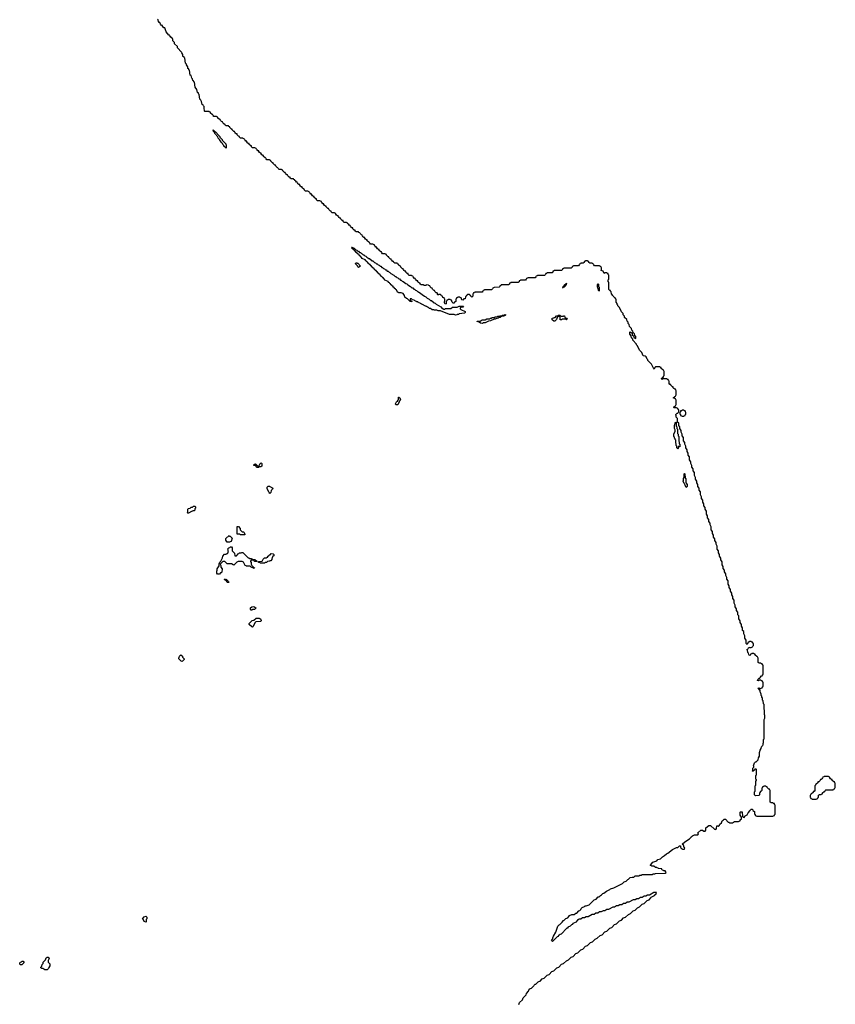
# Model space of a CAD drawing. Extents: x 2886962 to 3052311, y 540590 to 918621.
# Tile 19 of 164: x 2957950 to 2971490, y 695226 to 711575. Entities that reach past the tile are written whole.
import ezdxf

# ---------------------------------------------------------------- set-up
doc = ezdxf.new("R2010")
doc.units = 0

msp = doc.modelspace()

# ---------------------------------------------------------------- linework, layer by layer
at = {"layer": '0CON20XD'}
for points in [[(2962198, 709158), (2962185, 709160), (2962172, 709172), (2962160, 709185), (2962158, 709198), (2962145, 709200), (2962120, 709225), (2962118, 709238), (2962102, 709242), (2962095, 709250), (2962055, 709250), (2962040, 709265), (2962038, 709278), (2962025, 709280), (2962000, 709305), (2961998, 709318), (2961985, 709320), (2961972, 709332), (2961960, 709345), (2961958, 709358), (2961945, 709360), (2961932, 709372), (2961920, 709385), (2961918, 709398), (2961905, 709400), (2961892, 709412), (2961880, 709425), (2961878, 709438), (2961862, 709442), (2961855, 709450), (2961815, 709450), (2961800, 709465), (2961798, 709478), (2961785, 709480), (2961760, 709505), (2961758, 709518), (2961745, 709520), (2961732, 709532), (2961720, 709545), (2961718, 709558), (2961705, 709560), (2961692, 709572), (2961680, 709585), (2961678, 709598), (2961662, 709602), (2961655, 709610), (2961615, 709610), (2961600, 709625), (2961598, 709638), (2961585, 709640), (2961560, 709665), (2961558, 709678), (2961545, 709680), (2961532, 709692), (2961520, 709705), (2961518, 709718), (2961505, 709720), (2961492, 709732), (2961480, 709745), (2961478, 709758), (2961465, 709760), (2961452, 709772), (2961440, 709785), (2961438, 709798), (2961422, 709802), (2961415, 709810), (2961375, 709810), (2961360, 709825), (2961358, 709838), (2961345, 709840), (2961322, 709862), (2961318, 709878), (2961302, 709882), (2961282, 709902), (2961278, 709918), (2961262, 709922), (2961242, 709942), (2961238, 709958), (2961222, 709962), (2961215, 709970), (2961175, 709970), (2961160, 709985), (2961158, 709998), (2961145, 710000), (2961120, 710025), (2961118, 710038), (2961102, 710042), (2961095, 710050), (2961025, 710050), (2961020, 710055), (2961020, 710075), (2961010, 710095), (2961010, 710135), (2961000, 710145), (2960998, 710158), (2960980, 710165), (2960970, 710215), (2960960, 710225), (2960958, 710238), (2960940, 710255), (2960930, 710335), (2960920, 710345), (2960918, 710358), (2960900, 710365), (2960890, 710415), (2960862, 710455), (2960850, 710535), (2960840, 710545), (2960838, 710558), (2960822, 710565), (2960820, 710595), (2960810, 710605), (2960798, 710648), (2960782, 710655), (2960770, 710735), (2960760, 710745), (2960758, 710758), (2960740, 710765), (2960740, 710795), (2960720, 710825), (2960718, 710838), (2960702, 710855), (2960690, 710935), (2960680, 710945), (2960678, 710958), (2960660, 710965), (2960660, 710995), (2960640, 711025), (2960638, 711038), (2960570, 711105), (2960568, 711128), (2960520, 711175), (2960520, 711195), (2960493, 711223), (2960490, 711255), (2960482, 711262), (2960478, 711278), (2960465, 711280), (2960440, 711305), (2960438, 711318), (2960425, 711320), (2960380, 711375), (2960358, 711438), (2960345, 711440), (2960320, 711465), (2960318, 711478), (2960305, 711480), (2960285, 711500), (2960278, 711528), (2960265, 711530), (2960252, 711545), (2960250, 711575), (2960240, 711585)], [(2961375, 709440), (2961340, 709475), (2961338, 709488), (2961325, 709500), (2961318, 709518), (2961295, 709540), (2961268, 709588), (2961245, 709610), (2961238, 709628), (2961190, 709685), (2961188, 709698), (2961165, 709720), (2961162, 709748), (2961226, 709686), (2961232, 709672), (2961270, 709635), (2961272, 709622), (2961310, 709585), (2961312, 709572), (2961370, 709515), (2961372, 709502), (2961380, 709495), (2961380, 709445), (2961375, 709440)], [(2967730, 707215), (2967720, 707225), (2967720, 707255), (2967730, 707265), (2967730, 707335), (2967722, 707342), (2967718, 707358), (2967702, 707362), (2967695, 707370), (2967665, 707370), (2967655, 707360), (2967638, 707398), (2967602, 707412), (2967610, 707425), (2967610, 707455), (2967602, 707462), (2967598, 707478), (2967582, 707482), (2967575, 707490), (2967495, 707490), (2967480, 707505), (2967478, 707518), (2967462, 707522), (2967455, 707530), (2967415, 707530), (2967400, 707545), (2967398, 707558), (2967382, 707562), (2967375, 707570), (2967345, 707570), (2967338, 707562), (2967322, 707558), (2967320, 707545), (2967305, 707530), (2967265, 707530), (2967258, 707522), (2967242, 707518), (2967240, 707505), (2967225, 707490), (2967142, 707488), (2967138, 707482), (2967122, 707478), (2967120, 707465), (2967105, 707450), (2966985, 707450), (2966978, 707442), (2966962, 707438), (2966960, 707425), (2966945, 707410), (2966825, 707410), (2966818, 707402), (2966802, 707398), (2966800, 707385), (2966788, 707372), (2966705, 707370), (2966698, 707362), (2966682, 707358), (2966680, 707345), (2966665, 707330), (2966545, 707330), (2966538, 707322), (2966522, 707318), (2966520, 707305), (2966505, 707290), (2966385, 707290), (2966378, 707282), (2966362, 707278), (2966360, 707265), (2966348, 707252), (2966265, 707250), (2966258, 707242), (2966242, 707238), (2966240, 707225), (2966225, 707210), (2966105, 707210), (2966098, 707202), (2966082, 707198), (2966080, 707185), (2966065, 707170), (2965945, 707170), (2965938, 707162), (2965922, 707158), (2965920, 707145), (2965908, 707132), (2965825, 707130), (2965818, 707122), (2965802, 707118), (2965800, 707105), (2965785, 707090), (2965665, 707090), (2965658, 707082), (2965642, 707078), (2965640, 707065), (2965625, 707050), (2965505, 707050), (2965498, 707042), (2965482, 707038), (2965480, 707025), (2965470, 707015), (2965470, 706985), (2965455, 706970), (2965442, 706982), (2965438, 706998), (2965422, 707002), (2965415, 707010), (2965385, 707010), (2965378, 707002), (2965362, 706998), (2965360, 706985), (2965350, 706975), (2965348, 706942), (2965322, 706938), (2965305, 706920), (2965292, 706922), (2965278, 706958), (2965262, 706962), (2965255, 706970), (2965225, 706970), (2965218, 706962), (2965202, 706958), (2965200, 706945), (2965190, 706935), (2965190, 706895), (2965172, 706888), (2965155, 706870), (2965145, 706870), (2965132, 706882), (2965118, 706918), (2965102, 706922), (2965095, 706930), (2965065, 706930), (2965058, 706922), (2965042, 706918), (2965040, 706905), (2965030, 706895), (2965030, 706855), (2965015, 706850), (2965000, 706875), (2965000, 706895), (2965010, 706905), (2965010, 706935), (2965002, 706942), (2964998, 706958), (2964982, 706962), (2964962, 706982), (2964958, 706998), (2964942, 707002), (2964935, 707010), (2964905, 707010), (2964892, 707002), (2964878, 707038), (2964862, 707042), (2964842, 707062), (2964838, 707078), (2964822, 707082), (2964802, 707102), (2964798, 707118), (2964782, 707122), (2964762, 707142), (2964758, 707158), (2964742, 707162), (2964738, 707168), (2964705, 707170), (2964695, 707160), (2964665, 707160), (2964655, 707170), (2964615, 707170), (2964600, 707185), (2964598, 707198), (2964585, 707200), (2964572, 707212), (2964560, 707225), (2964558, 707238), (2964545, 707240), (2964520, 707265), (2964518, 707278), (2964505, 707280), (2964480, 707305), (2964478, 707318), (2964462, 707322), (2964455, 707330), (2964415, 707330), (2964400, 707345), (2964398, 707358), (2964385, 707360), (2964360, 707385), (2964358, 707398), (2964345, 707400), (2964332, 707412), (2964320, 707425), (2964318, 707438), (2964305, 707440), (2964292, 707452), (2964280, 707465), (2964278, 707478), (2964265, 707480), (2964252, 707492), (2964240, 707505), (2964238, 707518), (2964222, 707522), (2964215, 707530), (2964175, 707530), (2964160, 707545), (2964158, 707558), (2964145, 707560), (2964120, 707585), (2964118, 707598), (2964105, 707600), (2964092, 707612), (2964080, 707625), (2964078, 707638), (2964065, 707640), (2964052, 707652), (2964040, 707665), (2964038, 707678), (2964022, 707682), (2964015, 707690), (2963975, 707690), (2963960, 707705), (2963958, 707718), (2963945, 707720), (2963920, 707745), (2963918, 707758), (2963905, 707760), (2963892, 707772), (2963880, 707785), (2963878, 707798), (2963865, 707800), (2963852, 707812), (2963840, 707825), (2963838, 707838), (2963822, 707842), (2963815, 707850), (2963775, 707850), (2963760, 707865), (2963758, 707878), (2963745, 707880), (2963720, 707905), (2963718, 707918), (2963705, 707920), (2963692, 707932), (2963680, 707945), (2963678, 707958), (2963665, 707960), (2963652, 707972), (2963640, 707985), (2963638, 707998), (2963625, 708000), (2963612, 708012), (2963600, 708025), (2963598, 708038), (2963582, 708042), (2963575, 708050), (2963535, 708050), (2963520, 708065), (2963518, 708078), (2963505, 708080), (2963480, 708105), (2963478, 708118), (2963465, 708120), (2963452, 708132), (2963440, 708145), (2963438, 708158), (2963425, 708160), (2963412, 708172), (2963400, 708185), (2963398, 708198), (2963382, 708202), (2963375, 708210), (2963335, 708210), (2963320, 708225), (2963318, 708238), (2963305, 708240), (2963280, 708265), (2963278, 708278), (2963265, 708280), (2963252, 708292), (2963240, 708305), (2963238, 708318), (2963225, 708320), (2963212, 708332), (2963200, 708345), (2963198, 708358), (2963182, 708362), (2963175, 708370), (2963135, 708370), (2963120, 708385), (2963118, 708398), (2963105, 708400), (2963080, 708425), (2963078, 708438), (2963065, 708440), (2963052, 708452), (2963040, 708465), (2963038, 708478), (2963025, 708480), (2963012, 708492), (2963000, 708505), (2962998, 708518), (2962985, 708520), (2962972, 708532), (2962960, 708545), (2962958, 708558), (2962942, 708562), (2962935, 708570), (2962895, 708570), (2962880, 708585), (2962878, 708598), (2962865, 708600), (2962840, 708625), (2962838, 708638), (2962825, 708640), (2962812, 708652), (2962800, 708665), (2962798, 708678), (2962785, 708680), (2962772, 708692), (2962760, 708705), (2962758, 708718), (2962742, 708722), (2962735, 708730), (2962695, 708730), (2962680, 708745), (2962678, 708758), (2962665, 708760), (2962640, 708785), (2962638, 708798), (2962625, 708800), (2962612, 708812), (2962600, 708825), (2962598, 708838), (2962585, 708840), (2962572, 708852), (2962560, 708865), (2962558, 708878), (2962545, 708880), (2962532, 708892), (2962520, 708905), (2962518, 708918), (2962502, 708922), (2962495, 708930), (2962455, 708930), (2962440, 708945), (2962438, 708958), (2962425, 708960), (2962400, 708985), (2962398, 708998), (2962385, 709000), (2962372, 709012), (2962360, 709025), (2962358, 709038), (2962345, 709040), (2962332, 709052), (2962320, 709065), (2962318, 709078), (2962302, 709082), (2962295, 709090), (2962255, 709090), (2962240, 709105), (2962238, 709118), (2962225, 709120), (2962200, 709145), (2962198, 709158)], [(2965185, 706670), (2965165, 706680), (2965085, 706680), (2964935, 706740), (2964895, 706740), (2964875, 706750), (2964835, 706750), (2964825, 706760), (2964795, 706760), (2964768, 706778), (2964752, 706782), (2964738, 706798), (2964722, 706802), (2964718, 706808), (2964702, 706812), (2964698, 706818), (2964685, 706820), (2964638, 706848), (2964622, 706852), (2964618, 706858), (2964602, 706862), (2964598, 706868), (2964582, 706872), (2964578, 706878), (2964562, 706882), (2964558, 706888), (2964542, 706892), (2964538, 706898), (2964522, 706902), (2964518, 706908), (2964502, 706912), (2964498, 706918), (2964472, 706922), (2964455, 706940), (2964432, 706938), (2964430, 706925), (2964458, 706898), (2964458, 706892), (2964430, 706895), (2964388, 706938), (2964370, 706945), (2964345, 706970), (2964340, 706995), (2964318, 707028), (2964285, 707040), (2964245, 707040), (2964238, 707048), (2964222, 707052), (2964208, 707088), (2964192, 707092), (2964188, 707108), (2964172, 707112), (2964168, 707128), (2964152, 707132), (2964148, 707148), (2964132, 707152), (2964128, 707168), (2964112, 707172), (2964108, 707188), (2964092, 707192), (2964088, 707208), (2964072, 707212), (2964068, 707228), (2964012, 707252), (2964008, 707268), (2963992, 707272), (2963988, 707288), (2963972, 707292), (2963968, 707308), (2963952, 707312), (2963948, 707328), (2963932, 707332), (2963928, 707348), (2963912, 707352), (2963908, 707368), (2963892, 707372), (2963888, 707388), (2963872, 707392), (2963868, 707408), (2963852, 707412), (2963848, 707428), (2963832, 707432), (2963828, 707448), (2963812, 707452), (2963808, 707468), (2963792, 707472), (2963788, 707488), (2963772, 707492), (2963768, 707508), (2963752, 707512), (2963748, 707528), (2963732, 707532), (2963728, 707548), (2963712, 707552), (2963708, 707568), (2963692, 707572), (2963688, 707588), (2963632, 707612), (2963628, 707628), (2963612, 707632), (2963608, 707648), (2963592, 707652), (2963588, 707668), (2963572, 707672), (2963568, 707688), (2963552, 707692), (2963548, 707708), (2963532, 707712), (2963528, 707728), (2963512, 707732), (2963508, 707748), (2963492, 707752), (2963488, 707768), (2963472, 707772), (2963470, 707790), (2963460, 707795), (2963465, 707800), (2963470, 707790), (2963485, 707790), (2963492, 707782), (2963505, 707780), (2963532, 707752), (2963545, 707750), (2963562, 707732), (2963575, 707730), (2963592, 707712), (2963605, 707710), (2963622, 707692), (2963635, 707690), (2963652, 707672), (2963665, 707670), (2963682, 707652), (2963695, 707650), (2963712, 707632), (2963732, 707622), (2963742, 707612), (2963755, 707610), (2963802, 707572), (2963815, 707570), (2963842, 707542), (2963855, 707540), (2963872, 707522), (2963885, 707520), (2963902, 707502), (2963915, 707500), (2963932, 707482), (2963945, 707480), (2963962, 707462), (2963975, 707460), (2963992, 707442), (2964005, 707440), (2964022, 707422), (2964035, 707420), (2964052, 707402), (2964065, 707400), (2964082, 707382), (2964095, 707380), (2964112, 707362), (2964160, 707335), (2964182, 707312), (2964195, 707310), (2964212, 707292), (2964225, 707290), (2964242, 707272), (2964255, 707270), (2964272, 707252), (2964285, 707250), (2964302, 707232), (2964315, 707230), (2964362, 707192), (2964375, 707190), (2964392, 707172), (2964440, 707145), (2964462, 707122), (2964475, 707120), (2964492, 707102), (2964505, 707100), (2964522, 707082), (2964535, 707080), (2964552, 707062), (2964570, 707055), (2964672, 706982), (2964690, 706975), (2964712, 706952), (2964750, 706935), (2964772, 706912), (2964785, 706910), (2964832, 706872), (2964845, 706870), (2964862, 706852), (2964940, 706805), (2964962, 706782), (2964975, 706780), (2964985, 706770), (2965005, 706770), (2965015, 706780), (2965105, 706780), (2965135, 706800), (2965215, 706800), (2965245, 706820), (2965318, 706818), (2965305, 706800), (2965272, 706798), (2965262, 706788), (2965260, 706775), (2965272, 706762), (2965348, 706728), (2965348, 706712), (2965335, 706700), (2965245, 706690), (2965235, 706680), (2965215, 706680), (2965205, 706672), (2965185, 706670)], [(2963575, 707460), (2963562, 707472), (2963558, 707488), (2963522, 707522), (2963532, 707538), (2963545, 707540), (2963552, 707532), (2963565, 707530), (2963610, 707485), (2963575, 707460)], [(2966965, 707120), (2966960, 707125), (2966970, 707130), (2966970, 707145), (2966988, 707152), (2966990, 707165), (2967028, 707198), (2967015, 707160), (2966990, 707135), (2966970, 707130), (2966965, 707120)], [(2967565, 707070), (2967550, 707125), (2967540, 707135), (2967540, 707175), (2967555, 707190), (2967560, 707185), (2967560, 707145), (2967570, 707135), (2967570, 707075), (2967565, 707070)], [(2968525, 697610), (2968545, 697628), (2968588, 697642), (2968620, 697675), (2968654, 697696), (2968685, 697726), (2968712, 697738), (2968790, 697795), (2968855, 697828), (2968878, 697832), (2968905, 697860), (2968918, 697858), (2968920, 697835), (2968928, 697828), (2968932, 697812), (2968948, 697808), (2968955, 697800), (2968988, 697802), (2968990, 697825), (2968982, 697832), (2968968, 697868), (2968950, 697885), (2968990, 697925), (2969068, 697972), (2969098, 698002), (2969102, 698015), (2969120, 698025), (2969155, 698040), (2969208, 698042), (2969220, 698055), (2969212, 698062), (2969210, 698075), (2969260, 698115), (2969285, 698120), (2969305, 698100), (2969328, 698102), (2969340, 698115), (2969340, 698155), (2969390, 698195), (2969417, 698197), (2969482, 698132), (2969505, 698130), (2969520, 698145), (2969522, 698188), (2969535, 698190), (2969548, 698182), (2969568, 698202), (2969572, 698218), (2969598, 698242), (2969610, 698275), (2969628, 698282), (2969645, 698298), (2969668, 698298), (2969712, 698252), (2969728, 698248), (2969735, 698240), (2969785, 698240), (2969815, 698260), (2969885, 698260), (2969892, 698268), (2969908, 698272), (2969912, 698288), (2969930, 698305), (2969930, 698335), (2969910, 698365), (2969910, 698415), (2969915, 698420), (2969945, 698420), (2969950, 698345), (2969962, 698332), (2969975, 698330), (2969988, 698342), (2969992, 698358), (2970028, 698372), (2970042, 698408), (2970078, 698442), (2970080, 698455), (2970092, 698468), (2970108, 698468), (2970120, 698455), (2970122, 698442), (2970140, 698435), (2970150, 698425), (2970150, 698385), (2970158, 698378), (2970162, 698362), (2970178, 698358), (2970185, 698350), (2970455, 698350), (2970462, 698358), (2970478, 698362), (2970480, 698375), (2970490, 698385), (2970490, 698535), (2970482, 698542), (2970478, 698558), (2970462, 698562), (2970455, 698570), (2970425, 698570), (2970410, 698585), (2970410, 698775), (2970402, 698782), (2970398, 698798), (2970385, 698800), (2970360, 698825), (2970358, 698838), (2970342, 698842), (2970335, 698850), (2970305, 698850), (2970298, 698842), (2970282, 698838), (2970280, 698825), (2970270, 698815), (2970270, 698775), (2970255, 698760), (2970242, 698758), (2970240, 698745), (2970230, 698735), (2970230, 698705), (2970218, 698692), (2970165, 698690), (2970150, 698705), (2970150, 698755), (2970160, 698765), (2970160, 698855), (2970170, 698865), (2970170, 698935), (2970180, 698945), (2970180, 698955), (2970170, 698965), (2970170, 699025), (2970180, 699035), (2970180, 699125), (2970175, 699130), (2970152, 699128), (2970148, 699112), (2970132, 699108), (2970125, 699090), (2970110, 699105), (2970120, 699115), (2970120, 699145), (2970140, 699165), (2970140, 699175), (2970130, 699185), (2970150, 699235), (2970165, 699250), (2970178, 699252), (2970212, 699288), (2970215, 699320), (2970232, 699348), (2970234, 699405), (2970242, 699445), (2970260, 699475), (2970265, 699500), (2970278, 699512), (2970280, 699525), (2970290, 699535), (2970290, 699555), (2970300, 699575), (2970300, 699625), (2970310, 699635), (2970310, 699955), (2970320, 699975), (2970320, 700025), (2970312, 700035), (2970310, 700205), (2970300, 700215), (2970290, 700265), (2970280, 700275), (2970280, 700315), (2970273, 700323), (2970270, 700345), (2970260, 700355), (2970260, 700375), (2970250, 700405), (2970240, 700415), (2970240, 700435), (2970212, 700475), (2970225, 700480), (2970235, 700470), (2970255, 700470), (2970262, 700478), (2970278, 700482), (2970280, 700495), (2970290, 700505), (2970290, 700575), (2970282, 700582), (2970278, 700598), (2970262, 700602), (2970255, 700610), (2970225, 700610), (2970215, 700600), (2970200, 700605), (2970202, 700618), (2970225, 700640), (2970238, 700642), (2970240, 700655), (2970265, 700680), (2970278, 700682), (2970280, 700695), (2970290, 700705), (2970290, 700855), (2970282, 700862), (2970278, 700878), (2970262, 700882), (2970255, 700890), (2970225, 700890), (2970212, 700902), (2970210, 700975), (2970202, 700982), (2970198, 700998), (2970185, 701000), (2970160, 701025), (2970158, 701038), (2970142, 701042), (2970135, 701050), (2970105, 701050), (2970098, 701042), (2970082, 701038), (2970075, 701020), (2970062, 701022), (2970052, 701032), (2970050, 701055), (2970040, 701065), (2970030, 701105), (2970020, 701115), (2970038, 701122), (2970052, 701158), (2970065, 701150), (2970095, 701150), (2970102, 701158), (2970118, 701162), (2970120, 701175), (2970130, 701185), (2970130, 701215), (2970122, 701222), (2970118, 701238), (2970102, 701242), (2970095, 701250), (2970065, 701250), (2970058, 701242), (2970042, 701238), (2970028, 701202), (2970010, 701215), (2970010, 701275), (2969990, 701305), (2969990, 701345), (2969970, 701375), (2969970, 701415), (2969950, 701435), (2969950, 701475), (2969930, 701505), (2969930, 701535), (2969910, 701565), (2969910, 701595), (2969890, 701625), (2969890, 701675), (2969870, 701695), (2969870, 701735), (2969850, 701765), (2969850, 701795), (2969830, 701825), (2969830, 701855), (2969810, 701885), (2969810, 701935), (2969790, 701965), (2969790, 701995), (2969770, 702025), (2969770, 702055), (2969750, 702085), (2969750, 702115), (2969730, 702145), (2969730, 702175), (2969710, 702205), (2969710, 702255), (2969690, 702285), (2969690, 702315), (2969670, 702345), (2969670, 702375), (2969650, 702405), (2969650, 702435), (2969630, 702465), (2969630, 702495), (2969610, 702525), (2969610, 702575), (2969590, 702605), (2969590, 702635), (2969570, 702665), (2969570, 702695), (2969550, 702725), (2969550, 702755), (2969530, 702785), (2969530, 702835), (2969510, 702865), (2969510, 702895), (2969490, 702925), (2969490, 702955), (2969470, 702985), (2969470, 703015), (2969450, 703045), (2969450, 703075), (2969430, 703105), (2969430, 703155), (2969410, 703185), (2969410, 703215), (2969390, 703245), (2969390, 703275), (2969370, 703305), (2969370, 703335), (2969350, 703365), (2969350, 703415), (2969330, 703445), (2969330, 703475), (2969310, 703505), (2969310, 703535), (2969290, 703565), (2969290, 703595), (2969270, 703625), (2969270, 703655), (2969250, 703685), (2969250, 703735), (2969230, 703765), (2969230, 703795), (2969210, 703825), (2969210, 703855), (2969190, 703885), (2969190, 703915), (2969170, 703945), (2969170, 703975), (2969150, 704005), (2969150, 704055), (2969130, 704085), (2969130, 704115), (2969110, 704145), (2969110, 704175), (2969090, 704205), (2969090, 704235), (2969070, 704265), (2969070, 704315), (2969050, 704345), (2969050, 704375), (2969030, 704405), (2969030, 704435), (2969010, 704465), (2969010, 704495), (2968990, 704525), (2968990, 704555), (2968970, 704585), (2968970, 704635), (2968950, 704665), (2968950, 704695), (2968930, 704725), (2968930, 704755), (2968910, 704785), (2968910, 704815), (2968890, 704835), (2968890, 704875), (2968870, 704895), (2968870, 704955), (2968850, 704975), (2968850, 705005), (2968845, 705010), (2968843, 705017), (2968852, 705028), (2968865, 705040), (2968878, 705042), (2968880, 705055), (2968890, 705065), (2968890, 705095), (2968882, 705102), (2968878, 705118), (2968862, 705122), (2968855, 705130), (2968815, 705130), (2968810, 705135), (2968812, 705148), (2968825, 705160), (2968838, 705162), (2968840, 705175), (2968850, 705185), (2968850, 705255), (2968842, 705262), (2968838, 705278), (2968800, 705295), (2968825, 705320), (2968838, 705322), (2968840, 705335), (2968850, 705345), (2968850, 705415), (2968842, 705422), (2968838, 705438), (2968825, 705440), (2968812, 705452), (2968800, 705465), (2968798, 705478), (2968785, 705480), (2968760, 705505), (2968758, 705518), (2968745, 705520), (2968732, 705532), (2968730, 705575), (2968722, 705582), (2968718, 705598), (2968702, 705602), (2968695, 705610), (2968625, 705610), (2968615, 705600), (2968602, 705612), (2968602, 705618), (2968625, 705640), (2968638, 705642), (2968640, 705655), (2968650, 705665), (2968650, 705735), (2968642, 705742), (2968638, 705758), (2968625, 705760), (2968600, 705785), (2968598, 705798), (2968582, 705802), (2968575, 705810), (2968505, 705810), (2968492, 705798), (2968485, 705770), (2968475, 705780), (2968438, 705858), (2968380, 705915), (2968380, 705925), (2968365, 705940), (2968348, 705978), (2968335, 705990), (2968302, 705995), (2968278, 706048), (2968240, 706085), (2968208, 706158), (2968190, 706175), (2968188, 706188), (2968160, 706215), (2968158, 706228), (2968130, 706255), (2968128, 706268), (2968110, 706285), (2968110, 706295), (2968100, 706305), (2968100, 706325), (2968080, 706355), (2968080, 706385), (2968085, 706390), (2968098, 706388), (2968118, 706368), (2968120, 706345), (2968138, 706328), (2968152, 706292), (2968180, 706280), (2968180, 706315), (2968162, 706332), (2968158, 706358), (2968132, 706382), (2968130, 706405), (2968112, 706422), (2968108, 706448), (2968072, 706482), (2968070, 706515), (2968052, 706532), (2968050, 706555), (2968032, 706572), (2968028, 706598), (2967992, 706632), (2967990, 706655), (2967970, 706675), (2967968, 706698), (2967940, 706725), (2967908, 706798), (2967880, 706825), (2967880, 706835), (2967870, 706845), (2967870, 706865), (2967850, 706885), (2967850, 706935), (2967842, 706942), (2967838, 706958), (2967825, 706960), (2967802, 706982), (2967798, 706998), (2967773, 707023), (2967770, 707055), (2967760, 707065), (2967758, 707078), (2967745, 707080), (2967733, 707093), (2967730, 707215)], [(2965635, 706533), (2965600, 706535), (2965575, 706552), (2965542, 706562), (2965545, 706570), (2965595, 706570), (2965625, 706590), (2965675, 706590), (2965705, 706610), (2965755, 706610), (2965762, 706618), (2965785, 706620), (2965795, 706630), (2965835, 706630), (2965845, 706640), (2965875, 706640), (2965885, 706650), (2965915, 706650), (2965925, 706660), (2965955, 706660), (2965965, 706670), (2965995, 706670), (2966005, 706680), (2966020, 706675), (2966008, 706662), (2965992, 706658), (2965985, 706650), (2965955, 706650), (2965925, 706630), (2965905, 706630), (2965895, 706620), (2965852, 706608), (2965845, 706600), (2965825, 706600), (2965767, 706573), (2965735, 706570), (2965675, 706542), (2965645, 706540), (2965635, 706533)], [(2966835, 706570), (2966815, 706570), (2966792, 706592), (2966792, 706618), (2966818, 706622), (2966822, 706628), (2966838, 706632), (2966862, 706658), (2966885, 706660), (2966895, 706670), (2966918, 706668), (2966935, 706650), (2966975, 706650), (2966982, 706658), (2966995, 706660), (2967002, 706632), (2967012, 706622), (2967028, 706618), (2967040, 706605), (2967025, 706590), (2967015, 706600), (2966955, 706600), (2966945, 706590), (2966925, 706590), (2966920, 706595), (2966920, 706635), (2966908, 706648), (2966895, 706650), (2966872, 706628), (2966860, 706595), (2966835, 706570)], [(2964225, 705180), (2964195, 705180), (2964190, 705195), (2964205, 705230), (2964215, 705240), (2964228, 705242), (2964230, 705255), (2964240, 705265), (2964240, 705305), (2964245, 705310), (2964258, 705298), (2964270, 705265), (2964262, 705258), (2964260, 705245), (2964252, 705238), (2964250, 705225), (2964242, 705218), (2964225, 705180)], [(2968975, 704990), (2968982, 704998), (2968998, 705002), (2969000, 705015), (2969010, 705025), (2969010, 705055), (2969002, 705062), (2968998, 705078), (2968982, 705082), (2968975, 705090), (2968945, 705090), (2968938, 705082), (2968922, 705078), (2968920, 705065), (2968910, 705055), (2968910, 705025), (2968918, 705018), (2968922, 705002), (2968938, 704998), (2968945, 704990), (2968975, 704990)], [(2968875, 704450), (2968860, 704465), (2968860, 704495), (2968850, 704505), (2968850, 704535), (2968840, 704545), (2968840, 704595), (2968832, 704602), (2968830, 704615), (2968820, 704625), (2968820, 704645), (2968810, 704655), (2968810, 704695), (2968830, 704745), (2968830, 704765), (2968820, 704785), (2968820, 704835), (2968832, 704875), (2968845, 704890), (2968850, 704885), (2968850, 704825), (2968860, 704815), (2968860, 704785), (2968870, 704775), (2968870, 704705), (2968880, 704695), (2968880, 704665), (2968890, 704655), (2968890, 704575), (2968900, 704565), (2968900, 704535), (2968910, 704525), (2968910, 704485), (2968905, 704480), (2968895, 704490), (2968882, 704488), (2968880, 704455), (2968875, 704450)], [(2961915, 704140), (2961892, 704142), (2961865, 704170), (2961835, 704170), (2961840, 704195), (2961865, 704200), (2961902, 704162), (2961915, 704160), (2961928, 704172), (2961942, 704208), (2961958, 704218), (2961970, 704205), (2961968, 704162), (2961955, 704150), (2961925, 704150), (2961915, 704140)], [(2969015, 703810), (2968998, 703848), (2968990, 703855), (2968988, 703868), (2968980, 703875), (2968978, 703888), (2968970, 703895), (2968968, 703908), (2968960, 703915), (2968970, 703925), (2968970, 703955), (2968980, 703975), (2968980, 704035), (2968985, 704040), (2968990, 704035), (2968990, 704005), (2969000, 703995), (2969000, 703965), (2969010, 703955), (2969010, 703885), (2969030, 703855), (2969030, 703825), (2969015, 703810)], [(2962105, 703710), (2962092, 703722), (2962088, 703738), (2962060, 703785), (2962060, 703815), (2962075, 703830), (2962095, 703830), (2962102, 703822), (2962135, 703810), (2962150, 703795), (2962148, 703782), (2962122, 703758), (2962120, 703725), (2962105, 703710)], [(2960755, 703380), (2960742, 703382), (2960730, 703395), (2960740, 703405), (2960742, 703448), (2960755, 703460), (2960778, 703462), (2960795, 703480), (2960818, 703482), (2960835, 703500), (2960858, 703498), (2960870, 703485), (2960870, 703465), (2960860, 703455), (2960858, 703432), (2960845, 703420), (2960822, 703418), (2960818, 703412), (2960802, 703408), (2960755, 703380)], [(2961685, 703020), (2961615, 703020), (2961605, 703030), (2961562, 703032), (2961562, 703158), (2961585, 703160), (2961610, 703125), (2961612, 703102), (2961642, 703072), (2961665, 703070), (2961678, 703058), (2961682, 703042), (2961690, 703035), (2961685, 703020)], [(2961435, 702900), (2961395, 702900), (2961370, 702935), (2961372, 702958), (2961425, 703010), (2961432, 703002), (2961445, 703000), (2961480, 702965), (2961458, 702912), (2961442, 702908), (2961435, 702900)], [(2961265, 702370), (2961235, 702370), (2961220, 702385), (2961220, 702425), (2961228, 702432), (2961230, 702455), (2961260, 702505), (2961260, 702545), (2961268, 702552), (2961272, 702568), (2961288, 702582), (2961292, 702598), (2961318, 702642), (2961322, 702668), (2961352, 702698), (2961378, 702702), (2961382, 702708), (2961398, 702712), (2961418, 702732), (2961410, 702745), (2961410, 702775), (2961400, 702785), (2961422, 702808), (2961438, 702812), (2961445, 702820), (2961465, 702820), (2961478, 702808), (2961480, 702755), (2961518, 702718), (2961522, 702672), (2961548, 702672), (2961552, 702688), (2961568, 702692), (2961572, 702708), (2961588, 702712), (2961595, 702720), (2961625, 702720), (2961635, 702730), (2961655, 702730), (2961742, 702642), (2961758, 702638), (2961765, 702630), (2961795, 702630), (2961825, 702610), (2961855, 702610), (2961862, 702602), (2961878, 702598), (2961890, 702585), (2961885, 702580), (2961855, 702580), (2961835, 702600), (2961795, 702600), (2961780, 702585), (2961782, 702572), (2961790, 702565), (2961790, 702535), (2961800, 702525), (2961802, 702512), (2961832, 702482), (2961850, 702475), (2961845, 702460), (2961792, 702482), (2961775, 702500), (2961715, 702500), (2961708, 702508), (2961692, 702512), (2961668, 702568), (2961652, 702572), (2961645, 702580), (2961575, 702580), (2961568, 702572), (2961552, 702568), (2961505, 702520), (2961492, 702522), (2961465, 702540), (2961395, 702540), (2961358, 702578), (2961325, 702580), (2961280, 702535), (2961282, 702522), (2961290, 702515), (2961290, 702485), (2961310, 702455), (2961307, 702403), (2961295, 702390), (2961282, 702388), (2961265, 702370)], [(2962015, 702550), (2961945, 702550), (2961935, 702560), (2961912, 702562), (2961912, 702578), (2961978, 702582), (2961992, 702618), (2962012, 702638), (2962045, 702640), (2962052, 702648), (2962068, 702652), (2962072, 702668), (2962088, 702672), (2962092, 702688), (2962108, 702692), (2962125, 702710), (2962158, 702708), (2962170, 702695), (2962170, 702675), (2962152, 702668), (2962148, 702652), (2962142, 702648), (2962138, 702612), (2962118, 702592), (2962102, 702588), (2962098, 702582), (2962065, 702580), (2962048, 702562), (2962025, 702560), (2962015, 702550)], [(2961415, 702230), (2961392, 702232), (2961388, 702248), (2961352, 702282), (2961352, 702288), (2961365, 702290), (2961372, 702282), (2961385, 702280), (2961418, 702248), (2961420, 702235), (2961415, 702230)], [(2961805, 701770), (2961792, 701772), (2961780, 701785), (2961782, 701808), (2961802, 701828), (2961835, 701830), (2961868, 701808), (2961868, 701802), (2961848, 701782), (2961815, 701780), (2961805, 701770)], [(2961815, 701490), (2961802, 701492), (2961762, 701532), (2961762, 701548), (2961812, 701598), (2961838, 701602), (2961875, 701640), (2961925, 701640), (2961932, 701632), (2961948, 701628), (2961952, 701612), (2961960, 701605), (2961958, 701592), (2961945, 701580), (2961872, 701578), (2961852, 701558), (2961828, 701502), (2961815, 701490)], [(2960645, 700920), (2960632, 700922), (2960590, 700965), (2960592, 700978), (2960600, 700985), (2960602, 701008), (2960625, 701030), (2960650, 701005), (2960652, 700992), (2960680, 700965), (2960678, 700952), (2960645, 700920)], [(2971175, 698630), (2971182, 698638), (2971198, 698642), (2971200, 698655), (2971210, 698665), (2971212, 698698), (2971225, 698710), (2971255, 698710), (2971262, 698718), (2971278, 698722), (2971280, 698735), (2971305, 698760), (2971318, 698762), (2971320, 698775), (2971332, 698788), (2971455, 698790), (2971462, 698798), (2971478, 698802), (2971480, 698815), (2971490, 698825), (2971490, 698895), (2971482, 698902), (2971478, 698918), (2971465, 698920), (2971440, 698945), (2971438, 698958), (2971425, 698960), (2971412, 698972), (2971400, 698985), (2971398, 698998), (2971382, 699002), (2971375, 699010), (2971305, 699010), (2971298, 699002), (2971282, 698998), (2971280, 698985), (2971268, 698972), (2971255, 698960), (2971242, 698958), (2971240, 698945), (2971228, 698932), (2971215, 698920), (2971202, 698918), (2971200, 698905), (2971175, 698880), (2971162, 698878), (2971160, 698865), (2971150, 698855), (2971150, 698775), (2971138, 698762), (2971122, 698758), (2971120, 698745), (2971095, 698720), (2971082, 698718), (2971080, 698705), (2971070, 698695), (2971070, 698665), (2971078, 698658), (2971082, 698642), (2971098, 698638), (2971105, 698630), (2971175, 698630)], [(2966238, 695222), (2966250, 695255), (2966298, 695302), (2966310, 695335), (2966358, 695382), (2966362, 695408), (2966398, 695442), (2966410, 695475), (2966425, 695488), (2966448, 695492), (2966488, 695532), (2966490, 695545), (2966505, 695560), (2966518, 695562), (2966555, 695600), (2966570, 695605), (2966588, 695612), (2966625, 695650), (2966658, 695662), (2966705, 695710), (2966738, 695722), (2966785, 695770), (2966818, 695782), (2966865, 695830), (2966898, 695842), (2966945, 695890), (2966978, 695902), (2967025, 695950), (2967058, 695962), (2967105, 696010), (2967138, 696022), (2967185, 696070), (2967218, 696082), (2967265, 696130), (2967298, 696142), (2967345, 696190), (2967378, 696202), (2967425, 696250), (2967458, 696262), (2967505, 696310), (2967538, 696322), (2967585, 696370), (2967618, 696382), (2967665, 696430), (2967698, 696442), (2967745, 696490), (2967778, 696502), (2967825, 696550), (2967858, 696562), (2967905, 696610), (2967938, 696622), (2967975, 696660), (2968008, 696672), (2968055, 696720), (2968088, 696732), (2968135, 696780), (2968168, 696792), (2968205, 696830), (2968238, 696842), (2968252, 696858), (2968285, 696890), (2968318, 696902), (2968365, 696950), (2968398, 696962), (2968428, 696992), (2968432, 697008), (2968488, 697032), (2968492, 697048), (2968508, 697052), (2968520, 697080), (2968475, 697080), (2968405, 697040), (2968375, 697040), (2968345, 697020), (2968315, 697020), (2968285, 697000), (2968255, 697000), (2968225, 696980), (2968195, 696980), (2968165, 696960), (2968135, 696960), (2968065, 696920), (2968035, 696920), (2968005, 696900), (2967975, 696900), (2967945, 696880), (2967915, 696880), (2967885, 696860), (2967855, 696860), (2967825, 696840), (2967795, 696840), (2967725, 696800), (2967695, 696800), (2967665, 696780), (2967635, 696780), (2967605, 696760), (2967575, 696760), (2967545, 696740), (2967515, 696740), (2967485, 696720), (2967455, 696720), (2967385, 696680), (2967355, 696680), (2967325, 696660), (2967295, 696660), (2967265, 696640), (2967235, 696640), (2967228, 696632), (2967212, 696628), (2967208, 696612), (2967192, 696608), (2967188, 696592), (2967132, 696568), (2967128, 696552), (2967112, 696548), (2967088, 696522), (2967052, 696508), (2967048, 696492), (2967032, 696488), (2966938, 696392), (2966922, 696388), (2966908, 696372), (2966892, 696368), (2966888, 696352), (2966872, 696348), (2966795, 696270), (2966780, 696285), (2966800, 696315), (2966800, 696335), (2966808, 696342), (2966810, 696355), (2966852, 696425), (2966867, 696473), (2966884, 696526), (2966905, 696548), (2966918, 696552), (2966958, 696592), (2966975, 696618), (2966988, 696622), (2967015, 696650), (2967048, 696662), (2967068, 696682), (2967075, 696700), (2967118, 696718), (2967155, 696720), (2967182, 696738), (2967198, 696742), (2967232, 696778), (2967248, 696782), (2967268, 696802), (2967272, 696818), (2967290, 696835), (2967328, 696852), (2967335, 696860), (2967355, 696860), (2967402, 696878), (2967485, 696960), (2967518, 696972), (2967555, 697010), (2967568, 697012), (2967590, 697035), (2967608, 697042), (2967630, 697065), (2967648, 697072), (2967690, 697105), (2967748, 697132), (2967760, 697145), (2967812, 697158), (2967958, 697232), (2967985, 697260), (2968018, 697272), (2968045, 697300), (2968058, 697302), (2968085, 697330), (2968115, 697340), (2968145, 697340), (2968165, 697360), (2968235, 697360), (2968245, 697370), (2968275, 697370), (2968285, 697380), (2968455, 697380), (2968465, 697390), (2968495, 697390), (2968505, 697400), (2968668, 697402), (2968680, 697415), (2968678, 697428), (2968665, 697440), (2968645, 697440), (2968638, 697448), (2968622, 697452), (2968612, 697462), (2968608, 697478), (2968555, 697480), (2968548, 697488), (2968532, 697492), (2968525, 697500), (2968505, 697500), (2968475, 697520), (2968445, 697520), (2968438, 697528), (2968422, 697532), (2968422, 697538), (2968462, 697585), (2968525, 697610)], [(2960045, 696590), (2960015, 696600), (2959998, 696638), (2959990, 696645), (2960015, 696680), (2960045, 696690), (2960060, 696675), (2960060, 696645), (2960050, 696635), (2960050, 696595), (2960045, 696590)], [(2958405, 695800), (2958365, 695800), (2958335, 695820), (2958315, 695820), (2958302, 695832), (2958300, 695845), (2958318, 695862), (2958322, 695888), (2958338, 695902), (2958342, 695928), (2958378, 695962), (2958392, 695998), (2958405, 696010), (2958425, 696010), (2958440, 695985), (2958420, 695955), (2958420, 695925), (2958448, 695898), (2958450, 695865), (2958432, 695838), (2958428, 695822), (2958405, 695800)], [(2957985, 695880), (2957965, 695880), (2957950, 695895), (2957950, 695915), (2957962, 695928), (2957978, 695932), (2957985, 695940), (2958005, 695940), (2958018, 695928), (2958020, 695915), (2957985, 695880)]]:
    msp.add_lwpolyline(points, dxfattribs=at)

doc.saveas('drawing.dxf')
